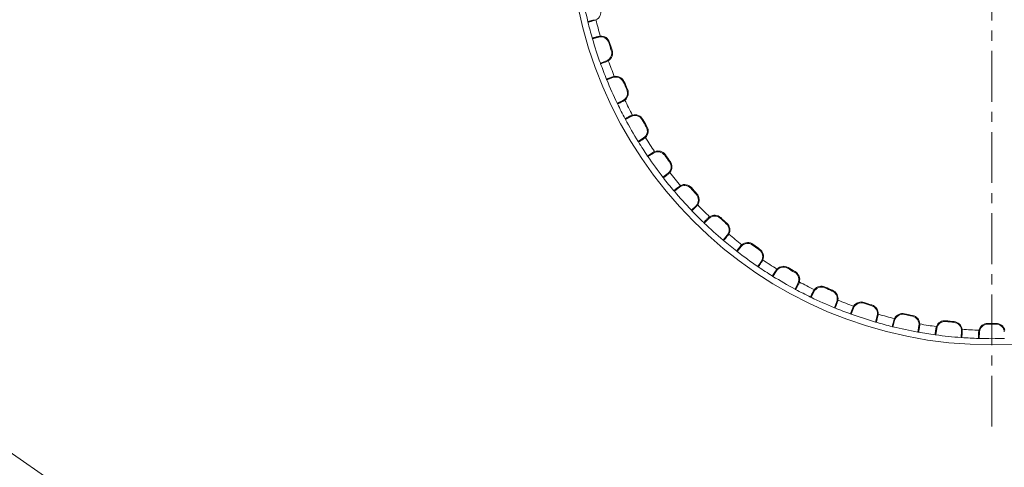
# Model space of a CAD drawing. Extents: x 695 to 3294, y -288 to 575.
# Tile 28 of 83: x 1115 to 1234, y 282 to 336. Entities that reach past the tile are written whole.
import ezdxf

# ---------------------------------------------------------------- set-up
doc = ezdxf.new("R2010")
doc.units = 0
doc.header["$LTSCALE"] = 16.335
doc.linetypes.add('CENTER', pattern=[0.6, 0.375, -0.075, 0.075, -0.075])
for name, color, linetype, lineweight in [('7_ALL_FEATURES', 7, 'CONTINUOUS', 15), ('dim', 3, 'CONTINUOUS', 13), ('中心', 6, 'CENTER', 13)]:
    doc.layers.add(name, color=color, linetype=linetype, lineweight=lineweight)

msp = doc.modelspace()

# ---------------------------------------------------------------- linework, layer by layer
at = {"layer": '7_ALL_FEATURES', "color": 7, "linetype": 'Continuous'}
for p, q in [((1183.27, 336.029), (1184.026, 336.232)), ((1183.288, 335.96), (1183.27, 336.029)), ((1183.814, 333.995), (1183.834, 333.925)), ((1184.59, 334.128), (1183.834, 333.925)), ((1184.787, 330.993), (1185.517, 331.273)), ((1184.811, 330.925), (1184.787, 330.993)), ((1185.54, 329.026), (1185.568, 328.959)), ((1186.298, 329.24), (1185.568, 328.959)), ((1186.822, 326.143), (1187.519, 326.498)), ((1186.853, 326.078), (1186.822, 326.143)), ((1187.777, 324.265), (1187.811, 324.202)), ((1188.508, 324.557), (1187.811, 324.202)), ((1189.352, 321.532), (1190.008, 321.958)), ((1189.39, 321.471), (1189.352, 321.532)), ((1191.195, 320.131), (1190.539, 319.705)), ((1190.498, 319.764), (1190.539, 319.705)), ((1192.351, 317.211), (1192.959, 317.703)), ((1192.395, 317.154), (1192.351, 317.211)), ((1193.675, 315.573), (1193.722, 315.518)), ((1194.33, 316.01), (1193.722, 315.518)), ((1195.785, 313.226), (1196.338, 313.78)), ((1195.835, 313.174), (1195.785, 313.226)), ((1197.273, 311.736), (1197.325, 311.686)), ((1197.878, 312.239), (1197.325, 311.686)), ((1199.616, 309.623), (1200.109, 310.231)), ((1199.671, 309.577), (1199.616, 309.623)), ((1201.252, 308.296), (1201.309, 308.252)), ((1201.801, 308.86), (1201.309, 308.252)), ((1203.804, 306.44), (1204.23, 307.096)), ((1203.863, 306.399), (1203.804, 306.44)), ((1206.056, 305.91), (1205.63, 305.254)), ((1205.569, 305.292), (1205.63, 305.254)), ((1208.301, 303.712), (1208.656, 304.409)), ((1208.364, 303.678), (1208.301, 303.712)), ((1210.597, 303.42), (1210.241, 302.723)), ((1210.177, 302.754), (1210.241, 302.723)), ((1213.058, 301.469), (1213.338, 302.199)), ((1213.125, 301.442), (1213.058, 301.469)), ((1215.372, 301.419), (1215.092, 300.688)), ((1215.024, 300.713), (1215.092, 300.688)), ((1218.024, 299.736), (1218.227, 300.491)), ((1218.093, 299.715), (1218.024, 299.736)), ((1220.331, 299.927), (1220.128, 299.172)), ((1220.058, 299.189), (1220.128, 299.172)), ((1223.144, 298.531), (1223.266, 299.303)), ((1223.215, 298.518), (1223.144, 298.531)), ((1225.418, 298.963), (1225.295, 298.19)), ((1228.362, 297.868), (1228.403, 298.649)), ((1230.578, 298.535), (1230.537, 297.754)), ((1225.224, 298.2), (1225.295, 298.19)), ((1228.434, 297.862), (1228.362, 297.868)), ((1230.465, 297.756), (1230.537, 297.754))]:
    msp.add_line(p, q, dxfattribs=at)
at = {"layer": '7_ALL_FEATURES', "color": 9, "linetype": 'Continuous'}
for p, q in [((1184.051, 336.138), (1184.026, 336.232)), ((1184.565, 334.222), (1184.59, 334.128)), ((1185.896, 333.491), (1185.803, 333.461)), ((1186.2, 332.557), (1186.107, 332.526)), ((1185.552, 331.182), (1185.517, 331.273)), ((1186.263, 329.331), (1186.298, 329.24)), ((1187.664, 328.743), (1187.574, 328.704)), ((1188.063, 327.846), (1187.974, 327.805)), ((1187.563, 326.411), (1187.519, 326.498)), ((1188.463, 324.644), (1188.508, 324.557)), ((1189.918, 324.206), (1189.833, 324.157)), ((1190.409, 323.355), (1190.325, 323.305)), ((1190.061, 321.876), (1190.008, 321.958)), ((1191.142, 320.213), (1191.195, 320.131)), ((1192.634, 319.929), (1192.554, 319.872)), ((1193.211, 319.134), (1193.132, 319.076)), ((1193.02, 317.627), (1192.959, 317.703)), ((1194.268, 316.086), (1194.33, 316.01)), ((1195.782, 315.959), (1195.709, 315.894)), ((1196.439, 315.23), (1196.367, 315.163)), ((1196.407, 313.711), (1196.338, 313.78)), ((1197.809, 312.308), (1197.878, 312.239)), ((1199.328, 312.341), (1199.262, 312.269)), ((1200.058, 311.684), (1199.993, 311.61)), ((1200.184, 310.17), (1200.109, 310.231)), ((1201.726, 308.922), (1201.801, 308.86)), ((1203.233, 309.113), (1203.175, 309.034)), ((1204.027, 308.536), (1203.971, 308.456)), ((1204.311, 307.043), (1204.23, 307.096)), ((1205.975, 305.963), (1206.056, 305.91)), ((1207.454, 306.31), (1207.404, 306.226)), ((1208.304, 305.82), (1208.256, 305.734)), ((1208.743, 304.365), (1208.656, 304.409)), ((1210.51, 303.464), (1210.597, 303.42)), ((1211.944, 303.965), (1211.904, 303.875)), ((1212.841, 303.565), (1212.802, 303.475)), ((1213.43, 302.164), (1213.338, 302.199)), ((1216.656, 302.101), (1216.624, 302.008)), ((1215.281, 301.454), (1215.372, 301.419)), ((1217.589, 301.798), (1217.56, 301.704)), ((1218.321, 300.466), (1218.227, 300.491)), ((1220.236, 299.953), (1220.331, 299.927)), ((1221.536, 300.74), (1221.514, 300.645)), ((1222.496, 300.536), (1222.477, 300.44)), ((1226.531, 299.897), (1226.52, 299.8)), ((1227.508, 299.795), (1227.499, 299.697)), ((1223.363, 299.288), (1223.266, 299.303)), ((1225.321, 298.978), (1225.418, 298.963)), ((1228.5, 298.644), (1228.403, 298.649)), ((1230.481, 298.54), (1230.578, 298.535)), ((1231.588, 299.581), (1231.587, 299.483)), ((1232.57, 299.581), (1232.571, 299.483))]:
    msp.add_line(p, q, dxfattribs=at)
at = {"layer": '7_ALL_FEATURES', "color": 7, "linetype": 'Continuous'}
msp.add_circle((1232.079, 347.98), 51, dxfattribs=at)
for centre, radius, start, end in [((1232.079, 347.98), 50.25, 190.24196, 193.75804), ((1183.767, 337.198), 1.098, 296.35931, 12.58111), ((1232.079, 347.98), 50.25, 193.84017, 196.15983), ((1183.781, 337.17), 1.067, 284.67476, 296.36068), ((1184.847, 333.193), 1.067, 93.63543, 105.32912), ((1184.849, 333.162), 1.098, 17.41889, 93.64069), ((1232.079, 347.98), 50.25, 196.24196, 199.75804), ((1184.849, 333.162), 1, 17.41889, 105), ((1232.079, 347.98), 48.5, 197.41889, 198.58111), ((1232.079, 347.98), 48.402, 197.41889, 198.58111), ((1185.159, 332.207), 1, 291, 18.58111), ((1185.159, 332.207), 1.098, 302.35931, 18.58111), ((1232.079, 347.98), 50.25, 199.84017, 202.15983), ((1185.175, 332.181), 1.067, 290.67476, 302.36068), ((1232.079, 347.98), 50.25, 202.24196, 205.75804), ((1186.651, 328.337), 1.067, 99.63543, 111.32912), ((1186.656, 328.306), 1, 23.41889, 111), ((1186.656, 328.306), 1.098, 23.41889, 99.64069), ((1232.079, 347.98), 48.5, 203.41889, 204.58111), ((1232.079, 347.98), 48.402, 203.41889, 204.58111), ((1187.065, 327.389), 1, 297, 24.58111), ((1187.065, 327.389), 1.098, 308.35931, 24.58111), ((1232.079, 347.98), 50.25, 205.84017, 208.15983), ((1187.084, 327.365), 1.067, 296.67476, 308.36068), ((1188.953, 323.696), 1.067, 105.63543, 117.32912), ((1188.962, 323.666), 1.098, 29.41889, 105.64069), ((1232.079, 347.98), 50.25, 208.24196, 211.75804), ((1188.962, 323.666), 1, 29.41889, 117), ((1232.079, 347.98), 48.5, 209.41889, 210.58111), ((1232.079, 347.98), 48.402, 209.41889, 210.58111), ((1189.464, 322.797), 1, 303, 30.58111), ((1189.464, 322.797), 1.098, 314.35931, 30.58111), ((1232.079, 347.98), 50.25, 211.84017, 214.15983), ((1189.485, 322.774), 1.067, 302.67476, 314.36068), ((1191.728, 319.322), 1.067, 111.63543, 123.32912), ((1191.739, 319.292), 1, 35.41889, 123), ((1191.739, 319.292), 1.098, 35.41889, 111.64069), ((1232.079, 347.98), 50.25, 214.24196, 217.75804), ((1232.079, 347.98), 48.5, 215.41889, 216.58111), ((1232.079, 347.98), 48.402, 215.41889, 216.58111), ((1192.329, 318.48), 1, 309, 36.58111), ((1192.329, 318.48), 1.098, 320.35931, 36.58111), ((1192.353, 318.46), 1.067, 308.67476, 320.36068), ((1232.079, 347.98), 50.25, 217.84017, 220.15983), ((1232.079, 347.98), 50.25, 220.24196, 223.75804), ((1194.944, 315.261), 1.067, 117.63543, 129.32912), ((1194.959, 315.233), 1, 41.41889, 129), ((1194.959, 315.233), 1.098, 41.41889, 117.64069), ((1232.079, 347.98), 48.5, 221.41889, 222.58111), ((1232.079, 347.98), 48.402, 221.41889, 222.58111), ((1195.631, 314.487), 1.098, 326.35931, 42.58111), ((1195.631, 314.487), 1, 315, 42.58111), ((1232.079, 347.98), 50.25, 223.84017, 226.15983), ((1195.657, 314.47), 1.067, 314.67476, 326.36068), ((1232.079, 347.98), 50.25, 226.24196, 229.75804), ((1198.568, 311.558), 1.067, 123.63543, 135.32912), ((1198.585, 311.532), 1, 47.41889, 135), ((1198.585, 311.532), 1.098, 47.41889, 123.64069), ((1232.079, 347.98), 48.5, 227.41889, 228.58111), ((1232.079, 347.98), 48.402, 227.41889, 228.58111), ((1199.331, 310.86), 1, 321, 48.58111), ((1199.331, 310.86), 1.098, 332.35931, 48.58111), ((1232.079, 347.98), 50.25, 229.84017, 232.15983), ((1199.359, 310.846), 1.067, 320.67476, 332.36068), ((1202.579, 308.231), 1.098, 53.41889, 129.64069), ((1232.079, 347.98), 50.25, 232.24196, 235.75804), ((1202.558, 308.255), 1.067, 129.63543, 141.32912), ((1202.579, 308.231), 1, 53.41889, 141), ((1232.079, 347.98), 48.5, 233.41889, 234.58111), ((1232.079, 347.98), 48.402, 233.41889, 234.58111), ((1203.391, 307.641), 1, 327, 54.58111), ((1203.391, 307.641), 1.098, 338.35931, 54.58111), ((1203.42, 307.629), 1.067, 326.67476, 338.36068), ((1232.079, 347.98), 50.25, 235.84017, 238.15983), ((1206.873, 305.387), 1.067, 135.63543, 147.32912), ((1206.895, 305.365), 1, 59.41889, 147), ((1206.895, 305.365), 1.098, 59.41889, 135.64069), ((1232.079, 347.98), 48.5, 239.41889, 240.58111), ((1232.079, 347.98), 48.402, 239.41889, 240.58111), ((1207.765, 304.863), 1, 333, 60.58111), ((1207.765, 304.863), 1.098, 344.35931, 60.58111), ((1232.079, 347.98), 50.25, 238.24196, 241.75804), ((1207.794, 304.855), 1.067, 332.67476, 344.36068), ((1232.079, 347.98), 50.25, 241.84017, 244.15983), ((1211.463, 302.986), 1.067, 141.63543, 153.32912), ((1211.488, 302.966), 1, 65.41889, 153), ((1211.488, 302.966), 1.098, 65.41889, 141.64069), ((1232.079, 347.98), 48.5, 245.41889, 246.58111), ((1232.079, 347.98), 48.402, 245.41889, 246.58111), ((1212.405, 302.558), 1, 339, 66.58111), ((1212.405, 302.558), 1.098, 350.35931, 66.58111), ((1232.079, 347.98), 50.25, 244.24196, 247.75804), ((1212.435, 302.552), 1.067, 338.67476, 350.36068), ((1216.306, 301.06), 1.098, 71.41889, 147.64069), ((1232.079, 347.98), 48.402, 251.41889, 252.58111), ((1232.079, 347.98), 50.25, 247.84017, 250.15983), ((1216.279, 301.077), 1.067, 147.63543, 159.32912), ((1216.306, 301.06), 1, 71.41889, 159), ((1232.079, 347.98), 48.5, 251.41889, 252.58111), ((1217.261, 300.75), 1, 345, 72.58111), ((1217.261, 300.75), 1.098, 356.35931, 72.58111), ((1232.079, 347.98), 50.25, 250.24196, 253.75804), ((1217.291, 300.748), 1.067, 344.67476, 356.36068), ((1221.268, 299.683), 1.067, 153.63543, 165.32912), ((1221.297, 299.669), 1.098, 77.41889, 153.64069), ((1221.297, 299.669), 1, 77.41889, 165), ((1232.079, 347.98), 48.5, 257.41889, 258.58111), ((1232.079, 347.98), 48.402, 257.41889, 258.58111), ((1222.279, 299.46), 1, 351, 78.58111), ((1222.279, 299.46), 1.098, 2.35931, 78.58111), ((1226.405, 298.806), 1.098, 83.41889, 159.64069), ((1226.405, 298.806), 1, 83.41889, 171), ((1232.079, 347.98), 48.5, 263.41889, 264.58111), ((1232.079, 347.98), 48.402, 263.41889, 264.58111), ((1227.404, 298.701), 1.098, 8.35931, 84.58111), ((1232.079, 347.98), 50.25, 253.84017, 256.15983), ((1232.079, 347.98), 50.25, 256.24196, 259.75804), ((1222.31, 299.461), 1.067, 350.67476, 2.36068), ((1226.376, 298.817), 1.067, 159.63543, 171.32912), ((1227.404, 298.701), 1, 357, 84.58111), ((1227.435, 298.706), 1.067, 356.67476, 8.36068), ((1231.546, 298.49), 1.067, 165.63543, 177.32912), ((1231.577, 298.483), 1.098, 89.41889, 165.64069), ((1231.577, 298.483), 1, 89.41889, 177), ((1232.079, 347.98), 48.5, 269.41889, 270.58111), ((1232.079, 347.98), 48.402, 269.41889, 270.58111), ((1232.581, 298.483), 1.098, 14.35931, 90.58111), ((1232.581, 298.483), 1, 3, 90.58111), ((1232.079, 347.98), 50.25, 259.84017, 262.15983), ((1232.079, 347.98), 50.25, 262.24196, 265.75804), ((1232.079, 347.98), 50.25, 265.84017, 268.15983), ((1232.079, 347.98), 50.25, 268.24196, 271.75804)]:
    msp.add_arc(centre, radius, start, end, dxfattribs=at)
at = {"layer": '7_ALL_FEATURES', "color": 9, "linetype": 'Continuous'}
for start, end in [(193.82205, 196.17795), (199.82205, 202.17795), (205.82205, 208.17795), (211.82205, 214.17795), (217.82205, 220.17795), (223.82205, 226.17795), (229.82205, 232.17795), (235.82205, 238.17795), (241.82205, 244.17795), (247.82205, 250.17795), (253.82205, 256.17795), (259.82205, 262.17795), (265.82205, 268.17795)]:
    msp.add_arc((1232.079, 347.98), 49.25, start, end, dxfattribs=at)
at = {"layer": '7_ALL_FEATURES', "color": 7, "linetype": 'Continuous'}
for points, knots in [([(1184.051, 336.138), (1183.999, 336.124), (1183.899, 336.098), (1183.754, 336.061), (1183.624, 336.029), (1183.512, 336.002), (1183.431, 335.984), (1183.377, 335.972), (1183.347, 335.966), (1183.323, 335.962), (1183.304, 335.959), (1183.295, 335.958), (1183.288, 335.958), (1183.288, 335.96)], [0, 0, 0, 0, 0.2051297, 0.3972055, 0.5698136, 0.7181992, 0.8382392, 0.886594, 0.9266643, 0.9581189, 0.9808115, 0.9946802, 1, 1, 1, 1]), ([(1183.814, 333.995), (1183.814, 333.996), (1183.82, 333.999), (1183.828, 334.003), (1183.846, 334.01), (1183.868, 334.018), (1183.898, 334.028), (1183.95, 334.045), (1184.029, 334.07), (1184.14, 334.103), (1184.269, 334.14), (1184.413, 334.18), (1184.513, 334.208), (1184.565, 334.222)], [0, 0, 0, 0, 0.0053198, 0.0191885, 0.0418811, 0.0733357, 0.113406, 0.1617608, 0.2818008, 0.4301864, 0.6027945, 0.7948703, 1, 1, 1, 1]), ([(1185.552, 331.182), (1185.502, 331.163), (1185.405, 331.127), (1185.265, 331.075), (1185.139, 331.03), (1185.03, 330.991), (1184.951, 330.964), (1184.899, 330.947), (1184.869, 330.938), (1184.846, 330.931), (1184.828, 330.926), (1184.819, 330.925), (1184.812, 330.924), (1184.811, 330.925)], [0, 0, 0, 0, 0.2051297, 0.3972055, 0.5698136, 0.7181992, 0.8382392, 0.886594, 0.9266643, 0.9581189, 0.9808115, 0.9946802, 1, 1, 1, 1]), ([(1185.54, 329.026), (1185.54, 329.027), (1185.546, 329.031), (1185.553, 329.036), (1185.57, 329.045), (1185.592, 329.056), (1185.621, 329.069), (1185.67, 329.091), (1185.747, 329.123), (1185.853, 329.168), (1185.978, 329.218), (1186.116, 329.273), (1186.213, 329.311), (1186.263, 329.331)], [0, 0, 0, 0, 0.0053198, 0.0191885, 0.0418811, 0.0733357, 0.113406, 0.1617608, 0.2818008, 0.4301864, 0.6027945, 0.7948703, 1, 1, 1, 1]), ([(1187.563, 326.411), (1187.515, 326.387), (1187.422, 326.34), (1187.288, 326.275), (1187.167, 326.216), (1187.063, 326.166), (1186.988, 326.131), (1186.938, 326.109), (1186.909, 326.097), (1186.887, 326.087), (1186.869, 326.081), (1186.86, 326.078), (1186.854, 326.077), (1186.853, 326.078)], [0, 0, 0, 0, 0.2051297, 0.3972055, 0.5698136, 0.7181992, 0.8382392, 0.886594, 0.9266643, 0.9581189, 0.9808115, 0.9946802, 1, 1, 1, 1]), ([(1187.777, 324.265), (1187.776, 324.267), (1187.781, 324.271), (1187.788, 324.277), (1187.804, 324.287), (1187.825, 324.3), (1187.852, 324.316), (1187.899, 324.343), (1187.972, 324.384), (1188.073, 324.439), (1188.191, 324.502), (1188.323, 324.571), (1188.416, 324.619), (1188.463, 324.644)], [0, 0, 0, 0, 0.0053198, 0.0191885, 0.0418811, 0.0733357, 0.113406, 0.1617608, 0.2818008, 0.4301864, 0.6027945, 0.7948703, 1, 1, 1, 1]), ([(1190.061, 321.876), (1190.016, 321.847), (1189.929, 321.791), (1189.802, 321.712), (1189.688, 321.641), (1189.59, 321.58), (1189.519, 321.538), (1189.472, 321.51), (1189.444, 321.495), (1189.423, 321.484), (1189.406, 321.475), (1189.397, 321.472), (1189.391, 321.469), (1189.39, 321.471)], [0, 0, 0, 0, 0.2051297, 0.3972055, 0.5698136, 0.7181992, 0.8382392, 0.886594, 0.9266643, 0.9581189, 0.9808115, 0.9946802, 1, 1, 1, 1]), ([(1190.498, 319.764), (1190.497, 319.766), (1190.502, 319.771), (1190.509, 319.777), (1190.523, 319.789), (1190.542, 319.804), (1190.568, 319.823), (1190.612, 319.855), (1190.68, 319.902), (1190.775, 319.968), (1190.886, 320.043), (1191.01, 320.126), (1191.097, 320.183), (1191.142, 320.213)], [0, 0, 0, 0, 0.0053198, 0.0191885, 0.0418811, 0.0733357, 0.113406, 0.1617608, 0.2818008, 0.4301864, 0.6027945, 0.7948703, 1, 1, 1, 1]), ([(1193.02, 317.627), (1192.978, 317.593), (1192.897, 317.529), (1192.78, 317.436), (1192.674, 317.354), (1192.582, 317.284), (1192.516, 317.234), (1192.472, 317.202), (1192.446, 317.184), (1192.426, 317.17), (1192.41, 317.16), (1192.402, 317.156), (1192.396, 317.153), (1192.395, 317.154)], [0, 0, 0, 0, 0.2051297, 0.3972055, 0.5698136, 0.7181992, 0.8382392, 0.886594, 0.9266643, 0.9581189, 0.9808115, 0.9946802, 1, 1, 1, 1]), ([(1193.675, 315.573), (1193.674, 315.574), (1193.679, 315.579), (1193.684, 315.586), (1193.698, 315.6), (1193.715, 315.617), (1193.738, 315.638), (1193.779, 315.674), (1193.841, 315.729), (1193.929, 315.804), (1194.032, 315.89), (1194.146, 315.986), (1194.227, 316.052), (1194.268, 316.086)], [0, 0, 0, 0, 0.0053198, 0.0191885, 0.0418811, 0.0733357, 0.113406, 0.1617608, 0.2818008, 0.4301864, 0.6027945, 0.7948703, 1, 1, 1, 1]), ([(1196.407, 313.711), (1196.369, 313.673), (1196.295, 313.6), (1196.188, 313.496), (1196.091, 313.403), (1196.007, 313.323), (1195.947, 313.267), (1195.906, 313.23), (1195.882, 313.21), (1195.864, 313.194), (1195.849, 313.182), (1195.842, 313.177), (1195.836, 313.173), (1195.835, 313.174)], [0, 0, 0, 0, 0.2051297, 0.3972055, 0.5698136, 0.7181992, 0.8382392, 0.886594, 0.9266643, 0.9581189, 0.9808115, 0.9946802, 1, 1, 1, 1]), ([(1197.273, 311.736), (1197.272, 311.737), (1197.276, 311.743), (1197.281, 311.751), (1197.293, 311.765), (1197.308, 311.784), (1197.329, 311.807), (1197.366, 311.848), (1197.422, 311.909), (1197.501, 311.992), (1197.594, 312.089), (1197.699, 312.196), (1197.771, 312.27), (1197.809, 312.308)], [0, 0, 0, 0, 0.0053198, 0.0191885, 0.0418811, 0.0733357, 0.113406, 0.1617608, 0.2818008, 0.4301864, 0.6027945, 0.7948703, 1, 1, 1, 1]), ([(1200.184, 310.17), (1200.15, 310.128), (1200.084, 310.048), (1199.989, 309.933), (1199.903, 309.83), (1199.828, 309.743), (1199.773, 309.68), (1199.737, 309.64), (1199.715, 309.616), (1199.698, 309.599), (1199.685, 309.586), (1199.678, 309.58), (1199.672, 309.576), (1199.671, 309.577)], [0, 0, 0, 0, 0.2051297, 0.3972055, 0.5698136, 0.7181992, 0.8382392, 0.886594, 0.9266643, 0.9581189, 0.9808115, 0.9946802, 1, 1, 1, 1]), ([(1201.252, 308.296), (1201.251, 308.297), (1201.254, 308.303), (1201.258, 308.312), (1201.269, 308.327), (1201.282, 308.348), (1201.3, 308.373), (1201.333, 308.417), (1201.382, 308.484), (1201.453, 308.575), (1201.535, 308.681), (1201.627, 308.798), (1201.692, 308.88), (1201.726, 308.922)], [0, 0, 0, 0, 0.0053198, 0.0191885, 0.0418811, 0.0733357, 0.113406, 0.1617608, 0.2818008, 0.4301864, 0.6027945, 0.7948703, 1, 1, 1, 1]), ([(1204.311, 307.043), (1204.282, 306.998), (1204.225, 306.911), (1204.142, 306.787), (1204.067, 306.676), (1204.001, 306.581), (1203.953, 306.513), (1203.921, 306.469), (1203.903, 306.444), (1203.888, 306.425), (1203.876, 306.41), (1203.869, 306.404), (1203.864, 306.399), (1203.863, 306.399)], [0, 0, 0, 0, 0.2051297, 0.3972055, 0.5698136, 0.7181992, 0.8382392, 0.886594, 0.9266643, 0.9581189, 0.9808115, 0.9946802, 1, 1, 1, 1]), ([(1205.569, 305.292), (1205.568, 305.292), (1205.57, 305.299), (1205.574, 305.307), (1205.582, 305.324), (1205.594, 305.346), (1205.609, 305.373), (1205.636, 305.42), (1205.679, 305.491), (1205.739, 305.59), (1205.81, 305.704), (1205.89, 305.83), (1205.946, 305.918), (1205.975, 305.963)], [0, 0, 0, 0, 0.0053198, 0.0191885, 0.0418811, 0.0733357, 0.113406, 0.1617608, 0.2818008, 0.4301864, 0.6027945, 0.7948703, 1, 1, 1, 1]), ([(1208.743, 304.365), (1208.718, 304.317), (1208.67, 304.225), (1208.601, 304.093), (1208.537, 303.974), (1208.482, 303.873), (1208.442, 303.8), (1208.415, 303.753), (1208.399, 303.726), (1208.386, 303.705), (1208.376, 303.69), (1208.37, 303.683), (1208.365, 303.677), (1208.364, 303.678)], [0, 0, 0, 0, 0.2051297, 0.3972055, 0.5698136, 0.7181992, 0.8382392, 0.886594, 0.9266643, 0.9581189, 0.9808115, 0.9946802, 1, 1, 1, 1]), ([(1210.177, 302.754), (1210.175, 302.755), (1210.177, 302.762), (1210.179, 302.771), (1210.186, 302.788), (1210.195, 302.811), (1210.208, 302.84), (1210.23, 302.889), (1210.265, 302.965), (1210.314, 303.069), (1210.373, 303.19), (1210.439, 303.323), (1210.486, 303.416), (1210.51, 303.464)], [0, 0, 0, 0, 0.0053198, 0.0191885, 0.0418811, 0.0733357, 0.113406, 0.1617608, 0.2818008, 0.4301864, 0.6027945, 0.7948703, 1, 1, 1, 1]), ([(1213.43, 302.164), (1213.41, 302.114), (1213.372, 302.018), (1213.317, 301.879), (1213.266, 301.755), (1213.222, 301.648), (1213.189, 301.572), (1213.167, 301.522), (1213.154, 301.493), (1213.144, 301.471), (1213.135, 301.455), (1213.13, 301.447), (1213.126, 301.441), (1213.125, 301.442)], [0, 0, 0, 0, 0.2051297, 0.3972055, 0.5698136, 0.7181992, 0.8382392, 0.886594, 0.9266643, 0.9581189, 0.9808115, 0.9946802, 1, 1, 1, 1]), ([(1215.024, 300.713), (1215.023, 300.713), (1215.024, 300.72), (1215.025, 300.729), (1215.03, 300.747), (1215.037, 300.771), (1215.046, 300.801), (1215.063, 300.853), (1215.09, 300.931), (1215.128, 301.04), (1215.174, 301.166), (1215.226, 301.306), (1215.262, 301.403), (1215.281, 301.454)], [0, 0, 0, 0, 0.0053198, 0.0191885, 0.0418811, 0.0733357, 0.113406, 0.1617608, 0.2818008, 0.4301864, 0.6027945, 0.7948703, 1, 1, 1, 1]), ([(1218.321, 300.466), (1218.307, 300.414), (1218.279, 300.314), (1218.238, 300.17), (1218.201, 300.041), (1218.168, 299.931), (1218.144, 299.851), (1218.127, 299.8), (1218.117, 299.77), (1218.109, 299.747), (1218.102, 299.729), (1218.098, 299.721), (1218.095, 299.715), (1218.093, 299.715)], [0, 0, 0, 0, 0.2051297, 0.3972055, 0.5698136, 0.7181992, 0.8382392, 0.886594, 0.9266643, 0.9581189, 0.9808115, 0.9946802, 1, 1, 1, 1]), ([(1220.058, 299.189), (1220.057, 299.189), (1220.057, 299.196), (1220.058, 299.205), (1220.06, 299.224), (1220.065, 299.248), (1220.071, 299.279), (1220.082, 299.332), (1220.101, 299.413), (1220.128, 299.525), (1220.16, 299.656), (1220.197, 299.8), (1220.223, 299.901), (1220.236, 299.953)], [0, 0, 0, 0, 0.0053198, 0.0191885, 0.0418811, 0.0733357, 0.113406, 0.1617608, 0.2818008, 0.4301864, 0.6027945, 0.7948703, 1, 1, 1, 1]), ([(1223.363, 299.288), (1223.354, 299.235), (1223.337, 299.133), (1223.312, 298.986), (1223.288, 298.853), (1223.267, 298.74), (1223.251, 298.659), (1223.24, 298.605), (1223.233, 298.574), (1223.227, 298.551), (1223.222, 298.533), (1223.219, 298.524), (1223.216, 298.518), (1223.215, 298.518)], [0, 0, 0, 0, 0.2051297, 0.3972055, 0.5698136, 0.7181992, 0.8382392, 0.886594, 0.9266643, 0.9581189, 0.9808115, 0.9946802, 1, 1, 1, 1]), ([(1225.224, 298.2), (1225.223, 298.2), (1225.222, 298.207), (1225.222, 298.216), (1225.223, 298.235), (1225.224, 298.259), (1225.227, 298.29), (1225.233, 298.345), (1225.243, 298.427), (1225.258, 298.541), (1225.276, 298.674), (1225.298, 298.822), (1225.313, 298.925), (1225.321, 298.978)], [0, 0, 0, 0, 0.0053198, 0.0191885, 0.0418811, 0.0733357, 0.113406, 0.1617608, 0.2818008, 0.4301864, 0.6027945, 0.7948703, 1, 1, 1, 1]), ([(1228.5, 298.644), (1228.497, 298.59), (1228.491, 298.486), (1228.481, 298.338), (1228.471, 298.204), (1228.462, 298.089), (1228.455, 298.006), (1228.449, 297.952), (1228.446, 297.92), (1228.442, 297.896), (1228.439, 297.878), (1228.437, 297.869), (1228.435, 297.862), (1228.434, 297.862)], [0, 0, 0, 0, 0.2051297, 0.3972055, 0.5698136, 0.7181992, 0.8382392, 0.886594, 0.9266643, 0.9581189, 0.9808115, 0.9946802, 1, 1, 1, 1]), ([(1230.465, 297.756), (1230.464, 297.756), (1230.462, 297.763), (1230.461, 297.772), (1230.46, 297.791), (1230.459, 297.815), (1230.459, 297.847), (1230.459, 297.901), (1230.46, 297.984), (1230.463, 298.099), (1230.468, 298.234), (1230.473, 298.383), (1230.478, 298.486), (1230.481, 298.54)], [0, 0, 0, 0, 0.0053198, 0.0191885, 0.0418811, 0.0733357, 0.113406, 0.1617608, 0.2818008, 0.4301864, 0.6027945, 0.7948703, 1, 1, 1, 1])]:
    msp.add_open_spline(points, degree=3, knots=knots, dxfattribs=at)
at = {"layer": 'dim'}
msp.add_line((694.682, 574.553), (1938.725, -288.433), dxfattribs=at)
at = {"layer": '中心'}
msp.add_line((1232.079, 287.134), (1232.079, 408.826), dxfattribs=at)

doc.saveas('drawing.dxf')
